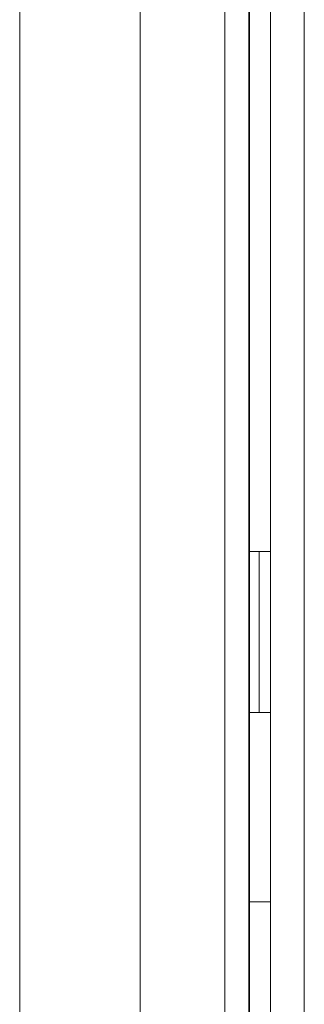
# Model space of a CAD drawing. Header units: millimetres. Extents: x -90830 to 24172, y -102460 to 73669.
# Tile 82 of 198: x -52520.55 to -52516.17, y 52295.82 to 52310.97. Entities that reach past the tile are written whole.
import ezdxf

# ---------------------------------------------------------------- set-up
doc = ezdxf.new("R2010")
doc.units = ezdxf.units.MM
doc.layers.add('at_Entity', color=253, linetype='Continuous', lineweight=9)

msp = doc.modelspace()

# ---------------------------------------------------------------- linework, layer by layer
at = {"layer": 'at_Entity'}
for p, q in [((-52520.545, 52339.531), (-52520.545, 52285.12)), ((-52520.545, 52339.531), (-52520.545, 52285.12)), ((-52518.692, 52339.531), (-52518.692, 52285.12)), ((-52517.394, 52339.531), (-52517.394, 52285.12)), ((-52516.691, 52285.606), (-52516.691, 52339.044)), ((-52516.172, 52285.606), (-52516.172, 52339.044)), ((-52517.022, 52336.837), (-52517.022, 52287.813)), ((-52517.015, 52336.837), (-52517.015, 52287.813)), ((-52516.864, 52302.79), (-52517.015, 52302.79)), ((-52516.864, 52302.79), (-52516.691, 52302.79)), ((-52516.864, 52302.79), (-52516.864, 52300.312)), ((-52516.864, 52300.312), (-52517.015, 52300.312)), ((-52516.864, 52300.312), (-52516.691, 52300.312)), ((-52517.015, 52297.403), (-52516.691, 52297.403))]:
    msp.add_line(p, q, dxfattribs=at)

doc.saveas('drawing.dxf')
